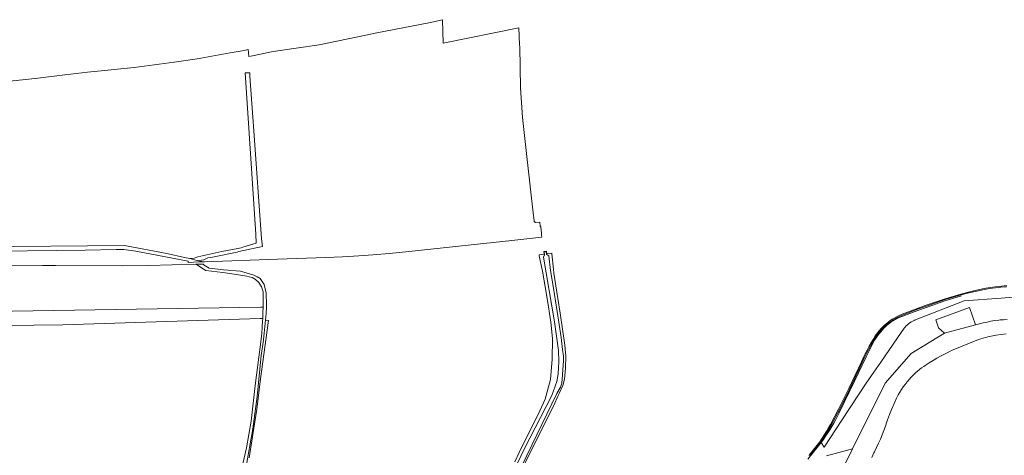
# Model space of a CAD drawing. Header units: metres. Extents: x 178952 to 185583, y 415201 to 419317.
# Tile 105 of 165: x 182157 to 182994, y 417845 to 418216. Entities that reach past the tile are written whole.
import ezdxf

# ---------------------------------------------------------------- set-up
doc = ezdxf.new("R2010")
doc.units = ezdxf.units.M
for name, color, linetype, lineweight in [('B-XX-GR-GRAS-GV', 253, 'Continuous', 13), ('B-XX-OG-TERREIN_CULTUURSCHEIDING-GV', 253, 'Continuous', 18), ('B-XX-OG-WATER-GV', 253, 'Continuous', 18), ('B-XX-OG-WATER_SLOOT-GV', 253, 'Continuous', 18), ('B-XX-OG-WEG-GV', 253, 'Continuous', 18), ('B-XX-VH-VERHARDING_GRASBETONSTEEN-GV', 251, 'Continuous', 18), ('B-XX-VH-VERHARDING_HALFVERHARDING_GRIND-GV', 251, 'Continuous', 18)]:
    doc.layers.add(name, color=color, linetype=linetype, lineweight=lineweight)

msp = doc.modelspace()

# ---------------------------------------------------------------- linework, layer by layer
at = {"layer": 'B-XX-GR-GRAS-GV'}
msp.add_lwpolyline([(181957.354, 417964.503), (182361.893, 417970.924), (182364, 417970.957), (182363.993, 417983.981), (182362.718, 417988.264), (182360.288, 417991.919), (182357.484, 417994.567), (182354.599, 417996.169), (182352.261, 417996.782), (182350.112, 417997.345), (182339.429, 417999.161), (182329.657, 418000.323), (182315.178, 418002.045), (182312.895, 418003.588), (182307.272, 418007.387), (182307.104, 418007.5), (182306.79, 418007.492), (182266.531, 418006.411), (182244.131, 418006.252), (182187.398, 418006.453), (182176.421, 418006.492), (182126.828, 418006.752)], dxfattribs=at)
at = {"layer": 'B-XX-OG-TERREIN_CULTUURSCHEIDING-GV'}
for points in [[(182120.43, 418022.195), (182246.24, 418023.386), (182282.276, 418016.559), (182297.169, 418013.35), (182301.802, 418012.352), (182305.374, 418012.67), (182308.369, 418013.792), (182328.837, 418018.254), (182342.556, 418020.917), (182345.329, 418021.455), (182346.635, 418021.866), (182358.105, 418025.473), (182357.722, 418033.087), (182348.839, 418170.457), (182352.564, 418170.194), (182352.757, 418167.524), (182356.125, 418120.846), (182362.736, 418029.219), (182363.567, 418022.619), (182343.371, 418018.201), (182341.837, 418017.866), (182320.86, 418013.588), (182317.1, 418012.821), (182313.704, 418011.366), (182311.69, 418010.995), (182308.727, 418010.448), (182313.312, 418009.43), (182314.237, 418009.463), (182376.144, 418011.657), (182417.431, 418013.12), (182431.391, 418013.792), (182445.301, 418014.622), (182457.19, 418015.491), (182471.02, 418016.65), (182485.18, 418018.081), (182575.32, 418027.712), (182600.906, 418030.488), (182600.849, 418030.865), (182600.738, 418031.966), (182600.583, 418033.501), (182599.958, 418039.711), (182599.651, 418039.679), (182599.623, 418039.939), (182599.269, 418043.283), (182595.397, 418042.873), (182595.341, 418043.401), (182595.121, 418043.354), (182594.895, 418043.385), (182594.693, 418043.492), (182594.541, 418043.661), (182594.455, 418043.872), (182594.441, 418043.998), (182594.008, 418047.105), (182593.8, 418048.598), (182588.543, 418096.717), (182584.338, 418132.46), (182582.708, 418157.461), (182582.126, 418192.578), (182582.057, 418194.139), (182581.414, 418208.74), (182517.023, 418195.703), (182516.414, 418215.551), (182504.747, 418212.912), (182460.587, 418204.354), (182451.29, 418202.397), (182411.751, 418194.1), (182372.638, 418188.585), (182354.906, 418184.773), (182351.857, 418184.117), (182351.811, 418184.63), (182351.338, 418190.052), (182347.871, 418189.428), (182336.097, 418187.284), (182307.79, 418182.131), (182288.3, 418179.328), (182254.273, 418174.729), (182223.447, 418171.684), (182214.668, 418170.816), (182195.549, 418168.551), (182170.361, 418165.567), (182112.925, 418159.417)], [(183026.088, 417981.557), (182991.263, 417978.75), (182959.797, 417976.222), (182917.77, 417959.794), (182917.434, 417959.647), (182916.201, 417959.051), (182915.004, 417958.384), (182913.848, 417957.648), (182912.737, 417956.846), (182911.675, 417955.981), (182910.666, 417955.055), (182909.711, 417954.072), (182908.816, 417953.035), (182903.139, 417945.006), (182888.979, 417924.146), (182881.202, 417912.912), (182876.671, 417906.367), (182855.949, 417874.869), (182840.906, 417851.806), (182838.221, 417855.82), (182826.983, 417841.507)], [(182842.94, 417844.521), (182865.126, 417850.337), (182892.779, 417906.262), (182915.001, 417931.582), (182943.309, 417948.882), (182938.146, 417953.246), (182935.747, 417960.276), (182964.448, 417970.578), (182969.59, 417955.981), (182972.844, 417956.839), (182976.117, 417957.619), (182979.408, 417958.321), (182982.714, 417958.945), (182986.034, 417959.49), (182989.367, 417959.956), (182990.461, 417960.091), (182993.407, 417960.277), (182996.357, 417960.382)], [(182340.815, 417811.479), (182349.932, 417851.26), (182353.868, 417873.844), (182357.262, 417904.209), (182362.346, 417943.622), (182362.831, 417948.842), (182363.236, 417954.069), (182363.562, 417959.301), (182363.667, 417961.331), (182361.606, 417961.265), (182193.665, 417955.869), (182119.581, 417955.207)]]:
    msp.add_lwpolyline(points, dxfattribs=at)
at = {"layer": 'B-XX-OG-WATER-GV', "flags": 128}
for points in [[(182579.542, 417827.127), (182613.795, 417897.555), (182616.898, 417902.801), (182617.931, 417906.259), (182618.617, 417913.445), (182619.319, 417925.55), (182619.236, 417929.144), (182618.574, 417934.973), (182617.322, 417945.268), (182613.858, 417967.336), (182610.906, 417987.242), (182608.3, 418002.035), (182606.877, 418014.573), (182605.114, 418015.795), (182604.974, 418015.779), (182604.686, 418018.312), (182602.944, 418018.114), (182603.228, 418015.61), (182603.122, 418015.598), (182602.264, 418013.617), (182611.762, 417958.372), (182615.011, 417934.091), (182615.282, 417924.48), (182614.927, 417914.191), (182613.675, 417907.574), (182609.298, 417895.755), (182599.7, 417877.059), (182586.203, 417850.576), (182576.894, 417831.136)], [(182996.048, 417989.127), (182993.955, 417988.976), (182990.055, 417988.633), (182986.163, 417988.21), (182982.28, 417987.708), (182978.409, 417987.127), (182977.022, 417986.828), (182970.37, 417985.345), (182963.736, 417983.784), (182957.122, 417982.145), (182943.661, 417978.125), (182926.691, 417972.299), (182920.933, 417970.213), (182907.161, 417964.864), (182904.04, 417963.652), (182902.255, 417962.727), (182900.509, 417961.732), (182898.804, 417960.668), (182897.142, 417959.537), (182895.527, 417958.341), (182895.118, 417958.023), (182893.54, 417956.722), (182892.014, 417955.36), (182890.542, 417953.94), (182889.127, 417952.464), (182887.77, 417950.933), (182886.475, 417949.35), (182885.242, 417947.718), (182884.074, 417946.039), (182882.988, 417944.34), (182881.069, 417941.1), (182879.218, 417937.821), (182877.436, 417934.503), (182875.723, 417931.15), (182874.081, 417927.762), (182872.509, 417924.34), (182861.83, 417901.73), (182853.196, 417884.113), (182846.202, 417871.078), (182844.892, 417868.763), (182843.042, 417865.634), (182841.124, 417862.546), (182839.139, 417859.501), (182837.087, 417856.501), (182834.97, 417853.546), (182832.789, 417850.638), (182830.544, 417847.779), (182828.237, 417844.97), (182828.055, 417844.744)], [(182828.703, 417844.579), (182831.21, 417847.675), (182833.654, 417850.82), (182836.035, 417854.014), (182838.352, 417857.254), (182840.604, 417860.54), (182842.789, 417863.87), (182844.908, 417867.243), (182846.966, 417870.668), (182853.968, 417883.717), (182862.612, 417901.354), (182873.292, 417923.967), (182873.812, 417925.127), (182875.303, 417928.335), (182876.859, 417931.514), (182878.479, 417934.661), (182880.162, 417937.776), (182881.908, 417940.856), (182883.715, 417943.9), (182884.758, 417945.534), (182885.909, 417947.19), (182887.125, 417948.8), (182888.404, 417950.361), (182889.743, 417951.87), (182891.141, 417953.324), (182892.595, 417954.722), (182894.104, 417956.062), (182895.664, 417957.34), (182896.543, 417958.027), (182898.035, 417959.11), (182899.572, 417960.128), (182901.152, 417961.078), (182902.772, 417961.959), (182904.428, 417962.769), (182907.548, 417964.014), (182921.218, 417969.466), (182926.947, 417971.574), (182943.896, 417977.393), (182957.307, 417981.413), (182963.918, 417983.051), (182970.547, 417984.611), (182977.194, 417986.093), (182978.567, 417986.389), (182981.643, 417986.817), (182986.41, 417987.414), (182991.186, 417987.931), (182995.97, 417988.369)], [(182995.508, 417948.371), (182991.258, 417947.797), (182987.019, 417947.143), (182982.793, 417946.411), (182979.911, 417945.59), (182972.1, 417943.375), (182949.217, 417934.052), (182947.21, 417933.076), (182943.71, 417931.303), (182940.247, 417929.459), (182936.822, 417927.545), (182933.437, 417925.561), (182930.092, 417923.509), (182926.791, 417921.389), (182925.584, 417920.588), (182923.726, 417919.278), (182921.915, 417917.903), (182920.154, 417916.465), (182918.445, 417914.966), (182916.789, 417913.407), (182915.189, 417911.792), (182914.864, 417911.44), (182913.082, 417909.443), (182911.361, 417907.394), (182909.701, 417905.295), (182908.106, 417903.147), (182906.575, 417900.952), (182905.11, 417898.712), (182903.713, 417896.43), (182902.365, 417893.494), (182900.349, 417888.947), (182898.407, 417884.367), (182896.538, 417879.757), (182894.744, 417875.118), (182894.227, 417873.532), (182892.949, 417869.796), (182891.596, 417866.086), (182890.168, 417862.405), (182888.665, 417858.753), (182887.089, 417855.132), (182885.44, 417851.544), (182883.718, 417847.991), (182883.265, 417846.956), (182881.45, 417842.934)]]:
    msp.add_lwpolyline(points, dxfattribs=at)
at = {"layer": 'B-XX-OG-WATER_SLOOT-GV'}
for points in [[(182576.894, 417831.136), (182586.203, 417850.576), (182599.7, 417877.059), (182609.298, 417895.755), (182613.675, 417907.574), (182614.927, 417914.191), (182615.282, 417924.48), (182615.011, 417934.091), (182611.762, 417958.372), (182602.264, 418013.617), (182603.122, 418015.598), (182603.228, 418015.61), (182602.944, 418018.114), (182604.686, 418018.312), (182604.974, 418015.779), (182605.114, 418015.795), (182606.877, 418014.573), (182608.3, 418002.035), (182610.906, 417987.242), (182613.858, 417967.336), (182617.322, 417945.268), (182618.574, 417934.973), (182619.236, 417929.144), (182619.319, 417925.55), (182618.617, 417913.445), (182617.931, 417906.259), (182616.898, 417902.801), (182613.795, 417897.555), (182579.542, 417827.127)], [(182585.289, 417836.064), (182610.992, 417887.164), (182614.87, 417895.723), (182615.571, 417897.389), (182618.656, 417904.237), (182620.074, 417909.775), (182620.994, 417919.117), (182621.311, 417929.237), (182620.529, 417938.49), (182616.571, 417965.781), (182614.601, 417978.284), (182611.179, 418000), (182610.95, 418003.157), (182610.94, 418003.301), (182609.529, 418016.231), (182609.522, 418016.295), (182609.469, 418016.761), (182605.237, 418016.281), (182604.988, 418018.473), (182604.977, 418018.574), (182604.785, 418018.552), (182602.797, 418018.327), (182602.652, 418018.31), (182602.662, 418018.221), (182602.906, 418016.072), (182598.635, 418015.587), (182598.703, 418015.096), (182598.78, 418014.723), (182601.48, 418001.56), (182605.942, 417975.027), (182608.133, 417961.997), (182608.613, 417958.117), (182610.079, 417944.363), (182609.628, 417926.776), (182608.275, 417909.528), (182603.653, 417892.73), (182599.144, 417882.696), (182581.716, 417847.199), (182577.976, 417839.326)], [(182828.055, 417844.744), (182828.237, 417844.97), (182830.544, 417847.779), (182832.789, 417850.638), (182834.97, 417853.546), (182837.087, 417856.501), (182839.139, 417859.501), (182841.124, 417862.546), (182843.042, 417865.634), (182844.892, 417868.763), (182846.202, 417871.078), (182853.196, 417884.113), (182861.83, 417901.73), (182872.509, 417924.34), (182874.081, 417927.762), (182875.723, 417931.15), (182877.436, 417934.503), (182879.218, 417937.821), (182881.069, 417941.1), (182882.988, 417944.34), (182884.074, 417946.039), (182885.242, 417947.718), (182886.475, 417949.35), (182887.77, 417950.933), (182889.127, 417952.464), (182890.542, 417953.94), (182892.014, 417955.36), (182893.54, 417956.722), (182895.118, 417958.023), (182895.527, 417958.341), (182897.142, 417959.537), (182898.804, 417960.668), (182900.509, 417961.732), (182902.255, 417962.727), (182904.04, 417963.652), (182907.161, 417964.864), (182920.933, 417970.213), (182926.691, 417972.299), (182943.661, 417978.125), (182957.122, 417982.145), (182963.736, 417983.784), (182970.37, 417985.345), (182977.022, 417986.828), (182978.409, 417987.127), (182982.28, 417987.708), (182986.163, 417988.21), (182990.055, 417988.633), (182993.955, 417988.976), (182996.048, 417989.127)], [(182995.97, 417988.369), (182991.186, 417987.931), (182986.41, 417987.414), (182981.643, 417986.817), (182978.567, 417986.389), (182977.194, 417986.093), (182970.547, 417984.611), (182963.918, 417983.051), (182957.307, 417981.413), (182943.896, 417977.393), (182926.947, 417971.574), (182921.218, 417969.466), (182907.548, 417964.014), (182904.428, 417962.769), (182902.772, 417961.959), (182901.152, 417961.078), (182899.572, 417960.128), (182898.035, 417959.11), (182896.543, 417958.027), (182895.664, 417957.34), (182894.104, 417956.062), (182892.595, 417954.722), (182891.141, 417953.324), (182889.743, 417951.87), (182888.404, 417950.361), (182887.125, 417948.8), (182885.909, 417947.19), (182884.758, 417945.534), (182883.715, 417943.9), (182881.908, 417940.856), (182880.162, 417937.776), (182878.479, 417934.661), (182876.859, 417931.514), (182875.303, 417928.335), (182873.812, 417925.127), (182873.292, 417923.967), (182862.612, 417901.354), (182853.968, 417883.717), (182846.966, 417870.668), (182844.908, 417867.243), (182842.789, 417863.87), (182840.604, 417860.54), (182838.352, 417857.254), (182836.035, 417854.014), (182833.654, 417850.82), (182831.21, 417847.675), (182828.703, 417844.579)], [(182826.983, 417841.507), (182838.221, 417855.82), (182840.202, 417858.472), (182842.119, 417861.17), (182843.97, 417863.914), (182845.755, 417866.702), (182847.471, 417869.532), (182849.119, 417872.403), (182850.697, 417875.312), (182852.205, 417878.259), (182853.525, 417880.994), (182866.677, 417908.009), (182876.55, 417928.83), (182883.795, 417942.889), (182884.993, 417944.741), (182886.257, 417946.548), (182887.585, 417948.309), (182888.976, 417950.021), (182890.427, 417951.681), (182891.936, 417953.289), (182893.503, 417954.841), (182893.969, 417955.282), (182895.818, 417956.701), (182897.714, 417958.056), (182899.655, 417959.345), (182901.64, 417960.567), (182903.665, 417961.72), (182904.656, 417962.251), (182907.812, 417963.432), (182917.441, 417967.036), (182943.548, 417976.295), (182957.531, 417980.548)], [(182996.357, 417960.382), (182993.407, 417960.277), (182990.461, 417960.091), (182989.367, 417959.956), (182986.034, 417959.49), (182982.714, 417958.945), (182979.408, 417958.321), (182976.117, 417957.619), (182972.844, 417956.839), (182969.59, 417955.981), (182943.309, 417948.882), (182915.001, 417931.582), (182892.779, 417906.262), (182865.126, 417850.337), (182847.501, 417814.692)], [(182881.45, 417842.934), (182883.265, 417846.956), (182883.718, 417847.991), (182885.44, 417851.544), (182887.089, 417855.132), (182888.665, 417858.753), (182890.168, 417862.405), (182891.596, 417866.086), (182892.949, 417869.796), (182894.227, 417873.532), (182894.744, 417875.118), (182896.538, 417879.757), (182898.407, 417884.367), (182900.349, 417888.947), (182902.365, 417893.494), (182903.713, 417896.43), (182905.11, 417898.712), (182906.575, 417900.952), (182908.106, 417903.147), (182909.701, 417905.295), (182911.361, 417907.394), (182913.082, 417909.443), (182914.864, 417911.44), (182915.189, 417911.792), (182916.789, 417913.407), (182918.445, 417914.966), (182920.154, 417916.465), (182921.915, 417917.903), (182923.726, 417919.278), (182925.584, 417920.588), (182926.791, 417921.389), (182930.092, 417923.509), (182933.437, 417925.561), (182936.822, 417927.545), (182940.247, 417929.459), (182943.71, 417931.303), (182947.21, 417933.076), (182949.217, 417934.052), (182972.1, 417943.375), (182979.911, 417945.59), (182982.793, 417946.411), (182987.019, 417947.143), (182991.258, 417947.797), (182995.508, 417948.371)]]:
    msp.add_lwpolyline(points, dxfattribs=at)
at = {"layer": 'B-XX-OG-WEG-GV'}
msp.add_lwpolyline([(182352.18, 417842.779), (182358.672, 417884.107), (182361.681, 417910.077), (182368.49, 417959.639), (182366.691, 417959.861), (182366.079, 417959.946), (182365.555, 417954.439), (182364.952, 417948.941), (182364.27, 417943.452), (182364.198, 417942.912), (182362.254, 417929.695), (182359.051, 417894.972), (182355.176, 417867.358), (182349.437, 417834.02)], dxfattribs=at)
at = {"layer": 'B-XX-VH-VERHARDING_GRASBETONSTEEN-GV'}
msp.add_lwpolyline([(182114.188, 418018.337), (182212.745, 418019.527), (182239.071, 418019.924), (182245.685, 418019.924), (182255.872, 418018.733), (182287.091, 418012.676), (182300.19, 418010.134), (182300.322, 418009.208), (182300.336, 418008.97), (182304.73, 418009.126), (182313.312, 418009.43), (182308.727, 418010.448), (182308.181, 418010.569), (182307.542, 418010.711), (182305.662, 418011.128), (182301.802, 418012.352), (182297.169, 418013.35), (182282.276, 418016.559), (182246.24, 418023.386), (182120.43, 418022.195)], dxfattribs=at)
at = {"layer": 'B-XX-VH-VERHARDING_HALFVERHARDING_GRIND-GV'}
msp.add_lwpolyline([(182349.437, 417834.02), (182355.176, 417867.358), (182359.051, 417894.972), (182362.254, 417929.695), (182364.198, 417942.912), (182364.27, 417943.452), (182364.952, 417948.941), (182365.555, 417954.439), (182366.079, 417959.946), (182366.087, 417960.033), (182366.529, 417965.547), (182366.892, 417971.066), (182366.947, 417972.781), (182366.682, 417982.835), (182364.962, 417990.376), (182361.391, 417995.403), (182359.682, 417996.343), (182359.341, 417996.53), (182358.81, 417996.822), (182356.099, 417998.313), (182344.722, 418001.488), (182330.302, 418002.812), (182318.264, 418004.267), (182314.005, 418006.732), (182313.12, 418007.67), (182312.381, 418007.642), (182307.104, 418007.5), (182307.272, 418007.387), (182312.895, 418003.588), (182315.178, 418002.045), (182329.657, 418000.323), (182339.429, 417999.161), (182350.112, 417997.345), (182352.261, 417996.782), (182354.599, 417996.169), (182357.484, 417994.567), (182360.288, 417991.919), (182362.718, 417988.264), (182363.993, 417983.981), (182364, 417970.957), (182363.882, 417966.57), (182363.667, 417961.331), (182363.562, 417959.301), (182363.236, 417954.069), (182362.831, 417948.842), (182362.346, 417943.622), (182357.262, 417904.209), (182353.868, 417873.844), (182349.932, 417851.26), (182340.815, 417811.479)], dxfattribs=at)

doc.saveas('drawing.dxf')
